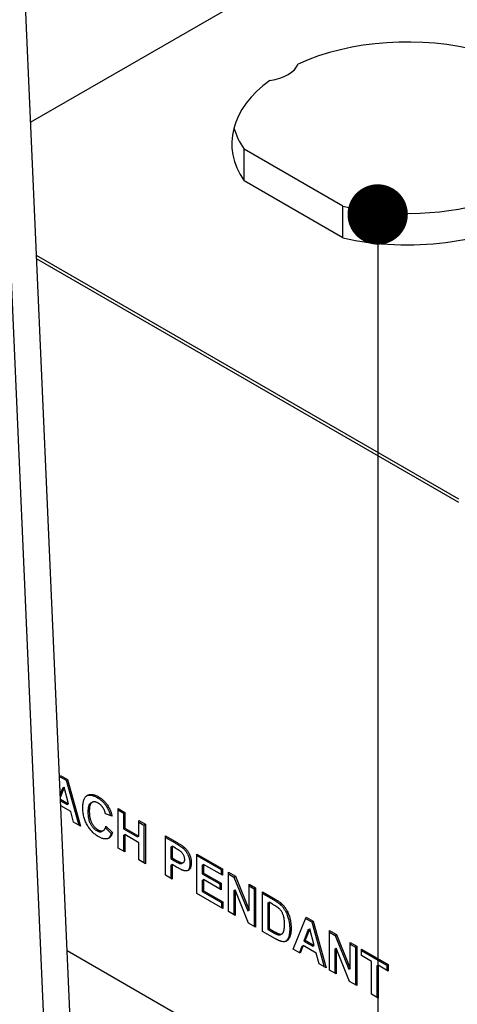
# Model space of a CAD drawing. Header units: millimetres. Extents: x 0 to 3364, y 0 to 2376.
# Tile 24 of 59: x 1626 to 1649, y 538 to 589. Entities that reach past the tile are written whole.
import ezdxf

# ---------------------------------------------------------------- set-up
doc = ezdxf.new("R2010")
doc.units = ezdxf.units.MM
doc.header["$LTSCALE"] = 0.2
doc.layers.add('01_Object Line', color=4, linetype='Continuous')
doc.styles.add('Rainbow-4.0 Style', font='malgunsl.ttf')
doc.dimstyles.new('Rainbow-4.0 Style', dxfattribs={"dimtxt": 3.5, "dimasz": 2.5, "dimexe": 1, "dimexo": 1, "dimgap": 1, "dimtad": 1, "dimdsep": 46, "dimtxsty": 'Rainbow-4.0 Style', "dimcen": 0, "dimclrd": 251, "dimclre": 251, "dimclrt": 7, "dimazin": 3, "dimtp": 0.1, "dimtm": 0.1, "dimtfac": 0.61, "dimtmove": 0, "dimatfit": 3, "dimfxl": 1, "dimlwd": -1, "dimlwe": -1, "dimarcsym": 1})

# ---------------------------------------------------------------- blocks, each defined once
blk = doc.blocks.new('A$C811bb05c')
for p, q in [((313.034, 266.003), (309.047, 356.149)), ((307.712, 355.122), (311.621, 266.733)), ((309.51, 345.678), (322.914, 353.418)), ((325.684, 341.327), (320.568, 344.28)), ((320.568, 342.647), (320.568, 344.28)), ((325.684, 339.694), (320.568, 342.647)), ((325.684, 339.694), (325.684, 341.327)), ((331.687, 326.144), (309.815, 338.772)), ((331.687, 325.981), (309.823, 338.604)), ((311.012, 311.704), (311.067, 311.839)), ((311.04, 311.773), (311.357, 311.591)), ((311.067, 311.839), (311.427, 311.631)), ((311.178, 311.196), (311.05, 310.864)), ((311.249, 311.237), (311.055, 310.737)), ((311.178, 311.196), (311.249, 311.237)), ((311.481, 310.37), (311.249, 311.237)), ((311.357, 311.591), (311.427, 311.631)), ((311.357, 311.591), (312.001, 309.259)), ((311.427, 311.631), (312.099, 309.203)), ((312.96, 310.691), (313.03, 310.732)), ((311.061, 310.613), (311.481, 310.37)), ((311.064, 310.529), (311.41, 310.33)), ((311.589, 309.968), (311.076, 310.264)), ((311.41, 310.33), (311.481, 310.37)), ((312.623, 310.404), (312.694, 310.445)), ((313.481, 310.167), (313.552, 310.208)), ((311.738, 309.411), (311.589, 309.968)), ((312.481, 309.946), (312.552, 309.987)), ((313.73, 309.726), (313.391, 309.844)), ((314.048, 308.077), (314.048, 310.118)), ((314.048, 310.118), (314.388, 309.922)), ((314.048, 310.037), (314.317, 309.881)), ((314.317, 309.881), (314.388, 309.922)), ((314.317, 309.881), (314.317, 309.07)), ((314.388, 309.922), (314.388, 309.111)), ((312.099, 309.203), (311.738, 309.411)), ((313.413, 309.203), (313.753, 308.875)), ((315.113, 308.692), (315.113, 309.503)), ((315.113, 309.503), (315.453, 309.307)), ((315.113, 309.422), (315.382, 309.266)), ((315.382, 309.266), (315.453, 309.307)), ((315.382, 309.266), (315.382, 307.307)), ((315.453, 309.307), (315.453, 307.266)), ((312.934, 308.979), (313.005, 309.02)), ((313.215, 308.944), (313.285, 308.985)), ((313.387, 309.119), (313.682, 308.835)), ((313.682, 308.835), (313.753, 308.875)), ((314.317, 309.07), (314.388, 309.111)), ((314.317, 309.07), (315.042, 308.651)), ((314.317, 308.73), (314.388, 308.771)), ((314.317, 308.73), (314.317, 307.922)), ((314.388, 309.111), (315.113, 308.692)), ((314.388, 308.771), (314.388, 307.881)), ((315.113, 308.352), (314.388, 308.771)), ((315.042, 308.651), (315.113, 308.692)), ((316.495, 306.664), (316.495, 308.705)), ((316.495, 308.705), (317.061, 308.379)), ((315.113, 307.462), (315.113, 308.352)), ((316.495, 308.624), (316.99, 308.338)), ((316.765, 308.128), (316.835, 308.169)), ((316.765, 308.128), (316.765, 307.526)), ((317.015, 308.065), (316.835, 308.169)), ((316.835, 308.169), (316.835, 307.567)), ((316.99, 308.338), (317.061, 308.379)), ((314.388, 307.881), (314.048, 308.077)), ((317.41, 308.065), (317.48, 308.106)), ((318.127, 305.722), (318.127, 307.763)), ((318.127, 307.763), (319.442, 307.004)), ((318.127, 307.682), (319.371, 306.963)), ((315.453, 307.266), (315.113, 307.462)), ((316.765, 307.526), (316.835, 307.567)), ((316.765, 307.526), (316.969, 307.408)), ((316.765, 307.186), (316.835, 307.227)), ((316.765, 307.186), (316.765, 306.509)), ((316.835, 307.567), (317.039, 307.449)), ((316.835, 307.227), (316.835, 306.468)), ((317.068, 307.092), (316.835, 307.227)), ((316.969, 307.408), (317.039, 307.449)), ((317.353, 307.286), (317.423, 307.327)), ((317.762, 307.259), (317.833, 307.3)), ((318.396, 307.186), (318.467, 307.227)), ((318.396, 307.186), (318.396, 306.741)), ((319.442, 306.664), (318.467, 307.227)), ((318.467, 307.227), (318.467, 306.782)), ((316.835, 306.468), (316.495, 306.664)), ((318.396, 306.741), (318.467, 306.782)), ((318.396, 306.741), (319.303, 306.218)), ((318.467, 306.782), (319.374, 306.258)), ((319.371, 306.963), (319.442, 307.004)), ((319.371, 306.963), (319.371, 306.705)), ((319.442, 307.004), (319.442, 306.664)), ((319.759, 304.78), (319.759, 306.821)), ((319.759, 306.821), (320.114, 306.616)), ((319.759, 306.739), (320.043, 306.575)), ((320.043, 306.575), (320.114, 306.616)), ((320.114, 306.616), (320.824, 304.864)), ((318.396, 306.401), (318.467, 306.442)), ((318.396, 306.401), (318.396, 305.825)), ((319.374, 305.918), (318.467, 306.442)), ((318.467, 306.442), (318.467, 305.866)), ((319.303, 306.218), (319.374, 306.258)), ((319.303, 306.218), (319.303, 305.959)), ((319.374, 306.258), (319.374, 305.918)), ((320.043, 306.575), (320.753, 304.823)), ((320.824, 304.864), (320.824, 306.206)), ((320.824, 306.206), (321.164, 306.01)), ((320.824, 306.124), (321.093, 305.969)), ((319.464, 304.95), (318.127, 305.722)), ((318.396, 305.825), (318.467, 305.866)), ((318.396, 305.825), (319.394, 305.249)), ((318.467, 305.866), (319.464, 305.29)), ((320.028, 305.863), (320.099, 305.904)), ((320.028, 305.863), (320.028, 304.624)), ((320.099, 305.904), (320.099, 304.584)), ((320.798, 304.18), (320.099, 305.904)), ((321.093, 305.969), (321.164, 306.01)), ((321.093, 305.969), (321.093, 304.009)), ((321.164, 306.01), (321.164, 303.969)), ((321.527, 303.759), (321.527, 305.8)), ((321.527, 305.8), (322.175, 305.426)), ((321.527, 305.719), (322.104, 305.385)), ((319.394, 305.249), (319.464, 305.29)), ((319.394, 305.249), (319.394, 304.991)), ((319.464, 305.29), (319.464, 304.95)), ((321.796, 305.223), (321.867, 305.264)), ((321.796, 305.223), (321.796, 303.862)), ((322.035, 305.167), (321.867, 305.264)), ((321.867, 305.264), (321.867, 303.903)), ((322.104, 305.385), (322.175, 305.426)), ((322.439, 305.153), (322.51, 305.194)), ((320.099, 304.584), (319.759, 304.78)), ((320.753, 304.823), (320.824, 304.864)), ((321.164, 303.969), (320.798, 304.18)), ((323.113, 302.843), (323.781, 304.499)), ((323.755, 304.432), (324.071, 304.25)), ((323.781, 304.499), (324.142, 304.291)), ((324.071, 304.25), (324.142, 304.291)), ((324.071, 304.25), (324.715, 301.918)), ((324.142, 304.291), (324.813, 301.862)), ((322.194, 303.374), (321.527, 303.759)), ((321.796, 303.862), (321.867, 303.903)), ((321.796, 303.862), (322.076, 303.701)), ((321.867, 303.903), (322.146, 303.742)), ((322.076, 303.701), (322.146, 303.742)), ((322.302, 303.59), (322.373, 303.631)), ((322.464, 303.594), (322.535, 303.634)), ((322.929, 303.869), (323, 303.91)), ((323.892, 303.856), (323.661, 303.257)), ((323.963, 303.897), (323.732, 303.298)), ((323.892, 303.856), (323.963, 303.897)), ((324.195, 303.03), (323.963, 303.897)), ((324.994, 301.757), (324.994, 303.798)), ((324.994, 303.798), (325.349, 303.593)), ((324.994, 303.717), (325.279, 303.553)), ((325.279, 303.553), (325.349, 303.593)), ((325.279, 303.553), (325.989, 301.801)), ((325.349, 303.593), (326.059, 301.841)), ((322.875, 303.466), (322.946, 303.506)), ((323.625, 303.019), (323.476, 302.634)), ((323.554, 302.978), (323.625, 303.019)), ((324.303, 302.627), (323.625, 303.019)), ((323.661, 303.257), (323.732, 303.298)), ((323.661, 303.257), (324.125, 302.989)), ((323.732, 303.298), (324.195, 303.03)), ((324.125, 302.989), (324.195, 303.03)), ((326.059, 301.841), (326.059, 303.183)), ((326.059, 303.183), (326.399, 302.987)), ((326.059, 303.102), (326.329, 302.946)), ((435.642, 231.016), (311.409, 302.742)), ((323.476, 302.634), (323.113, 302.843)), ((323.554, 302.978), (323.431, 302.66)), ((324.453, 302.07), (324.303, 302.627)), ((325.264, 302.841), (325.334, 302.882)), ((325.264, 302.841), (325.264, 301.602)), ((325.334, 302.882), (325.334, 301.561)), ((326.033, 301.157), (325.334, 302.882)), ((326.329, 302.946), (326.399, 302.987)), ((326.329, 302.946), (326.329, 300.987)), ((326.399, 302.987), (326.399, 300.946)), ((326.649, 302.503), (326.649, 302.843)), ((326.649, 302.843), (328.031, 302.045)), ((326.649, 302.762), (327.961, 302.004)), ((324.813, 301.862), (324.453, 302.07)), ((327.17, 302.202), (326.649, 302.503)), ((327.17, 300.501), (327.17, 302.202)), ((327.439, 301.965), (327.51, 302.006)), ((327.51, 302.006), (327.51, 300.305)), ((328.031, 301.705), (327.51, 302.006)), ((327.961, 302.004), (328.031, 302.045)), ((327.961, 302.004), (327.961, 301.746)), ((328.031, 302.045), (328.031, 301.705)), ((325.334, 301.561), (324.994, 301.757)), ((325.989, 301.801), (326.059, 301.841)), ((327.439, 301.965), (327.439, 300.346)), ((326.399, 300.946), (326.033, 301.157)), ((327.51, 300.305), (327.17, 300.501))]:
    blk.add_line(p, q)
for centre, major_axis, start_param, end_param in [((329.03, 344.579), (9.1, 0), 1.13485, 2.241856), ((321.429, 348.968), (2, 0), 4.951981, 6.043593), ((329.03, 344.579), (-9.1, 0), 5.612126, 6.659743), ((329.03, 344.579), (9.1, 0), 4.335831, 6.719131), ((329.03, 346.212), (-9.1, 0), 0.156041, 0.376558), ((329.03, 346.212), (9.1, 0), 4.335831, 6.127145)]:
    blk.add_ellipse(centre, major_axis=major_axis, ratio=0.57735, start_param=start_param, end_param=end_param)
for points, knots in [([(293.719, 340.671), (296.929, 345.759), (300.664, 349.906), (308.876, 356.952), (313.136, 359.676), (317.301, 362.045)], [-3.486634, -3.486634, -3.486634, -3.486634, -1.739483, -1.739483, 0, 0, 0, 0]), ([(316.943, 361.384), (312.907, 358.975), (308.781, 356.227), (300.95, 349.255), (297.431, 345.236), (294.39, 340.333)], [0, 0, 0, 0, 1.713556, 1.713556, 3.388392, 3.388392, 3.388392, 3.388392]), ([(312.212, 310.153), (312.213, 310.193), (312.214, 310.271), (312.225, 310.38), (312.242, 310.478), (312.267, 310.564), (312.298, 310.64), (312.337, 310.704), (312.383, 310.758), (312.436, 310.8), (312.495, 310.83), (312.558, 310.851), (312.626, 310.859), (312.698, 310.857), (312.775, 310.842), (312.856, 310.817), (312.942, 310.78), (313, 310.748), (313.03, 310.732)], [0, 0, 0, 0, 0.075791, 0.147853, 0.216063, 0.281514, 0.344147, 0.40504, 0.464872, 0.524079, 0.582725, 0.640362, 0.697329, 0.754684, 0.813113, 0.873015, 0.935195, 1, 1, 1, 1]), ([(312.418, 310.785), (312.421, 310.786), (312.443, 310.795), (312.487, 310.81), (312.555, 310.818), (312.627, 310.816), (312.704, 310.802), (312.785, 310.776), (312.871, 310.74), (312.93, 310.708), (312.96, 310.691)], [0.5759413, 0.5759413, 0.5759413, 0.5759413, 0.582725, 0.6403617, 0.6973288, 0.7546842, 0.8131131, 0.8730146, 0.9351954, 1, 1, 1, 1]), ([(312.96, 310.691), (312.986, 310.675), (313.037, 310.644), (313.112, 310.591), (313.183, 310.532), (313.25, 310.469), (313.314, 310.401), (313.374, 310.328), (313.43, 310.25), (313.464, 310.195), (313.481, 310.167)], [0, 0, 0, 0, 0.137314, 0.269222, 0.396222, 0.51914, 0.640112, 0.759624, 0.878992, 1, 1, 1, 1]), ([(313.03, 310.732), (313.056, 310.716), (313.108, 310.685), (313.183, 310.632), (313.254, 310.573), (313.321, 310.51), (313.385, 310.442), (313.445, 310.368), (313.501, 310.291), (313.535, 310.236), (313.552, 310.208)], [0, 0, 0, 0, 0.137314, 0.269222, 0.396222, 0.51914, 0.640112, 0.759624, 0.878992, 1, 1, 1, 1]), ([(312.623, 310.404), (312.618, 310.401), (312.601, 310.39), (312.577, 310.368), (312.551, 310.333), (312.529, 310.289), (312.512, 310.237), (312.498, 310.177), (312.488, 310.108), (312.483, 310.03), (312.482, 309.975), (312.481, 309.946)], [0.4079726, 0.4079726, 0.4079726, 0.4079726, 0.4349208, 0.4912567, 0.5503905, 0.6127624, 0.67972, 0.7510745, 0.8281288, 0.9112525, 1, 1, 1, 1]), ([(313.007, 310.405), (312.99, 310.415), (312.958, 310.433), (312.911, 310.451), (312.866, 310.466), (312.823, 310.472), (312.783, 310.473), (312.745, 310.467), (312.71, 310.454), (312.677, 310.435), (312.647, 310.409), (312.621, 310.374), (312.6, 310.33), (312.582, 310.278), (312.569, 310.218), (312.559, 310.149), (312.553, 310.071), (312.552, 310.015), (312.552, 309.987)], [0, 0, 0, 0, 0.058637, 0.114442, 0.169048, 0.221995, 0.274768, 0.326889, 0.380477, 0.434921, 0.491257, 0.55039, 0.612762, 0.67972, 0.751074, 0.828129, 0.911253, 1, 1, 1, 1]), ([(313.391, 309.844), (313.388, 309.858), (313.382, 309.887), (313.37, 309.93), (313.357, 309.972), (313.341, 310.013), (313.323, 310.054), (313.303, 310.094), (313.28, 310.133), (313.256, 310.171), (313.23, 310.207), (313.202, 310.242), (313.173, 310.275), (313.142, 310.305), (313.11, 310.334), (313.077, 310.36), (313.042, 310.385), (313.019, 310.398), (313.007, 310.405)], [0, 0, 0, 0, 0.065702, 0.129415, 0.191523, 0.252186, 0.31235, 0.372124, 0.433096, 0.493819, 0.554747, 0.61575, 0.676633, 0.738217, 0.801142, 0.865493, 0.931257, 1, 1, 1, 1]), ([(313.481, 310.167), (313.491, 310.15), (313.511, 310.115), (313.537, 310.061), (313.563, 310.005), (313.586, 309.945), (313.607, 309.884), (313.627, 309.82), (313.638, 309.778), (313.643, 309.756)], [0, 0, 0, 0, 0.1106616, 0.2239226, 0.3403672, 0.4613669, 0.5879133, 0.7193097, 0.85249, 0.85249, 0.85249, 0.85249]), ([(313.552, 310.208), (313.562, 310.191), (313.581, 310.156), (313.608, 310.102), (313.633, 310.045), (313.657, 309.986), (313.678, 309.925), (313.697, 309.861), (313.715, 309.794), (313.725, 309.749), (313.73, 309.726)], [0, 0, 0, 0, 0.110662, 0.223923, 0.340367, 0.461367, 0.587913, 0.71931, 0.855956, 1, 1, 1, 1]), ([(313.018, 308.672), (312.99, 308.689), (312.933, 308.723), (312.85, 308.784), (312.772, 308.851), (312.697, 308.923), (312.626, 309.003), (312.559, 309.088), (312.496, 309.18), (312.437, 309.278), (312.384, 309.38), (312.338, 309.484), (312.299, 309.591), (312.267, 309.7), (312.242, 309.811), (312.225, 309.924), (312.214, 310.039), (312.213, 310.115), (312.212, 310.153)], [0, 0, 0, 0, 0.064066, 0.126019, 0.185825, 0.244304, 0.302279, 0.360196, 0.418835, 0.478842, 0.539358, 0.600002, 0.661055, 0.723669, 0.788261, 0.855679, 0.925932, 1, 1, 1, 1]), ([(312.481, 309.946), (312.482, 309.915), (312.483, 309.855), (312.488, 309.767), (312.498, 309.683), (312.511, 309.603), (312.529, 309.528), (312.551, 309.458), (312.576, 309.392), (312.606, 309.33), (312.639, 309.273), (312.674, 309.22), (312.711, 309.17), (312.751, 309.124), (312.794, 309.082), (312.838, 309.043), (312.885, 309.008), (312.917, 308.989), (312.934, 308.979)], [0, 0, 0, 0, 0.092201, 0.177656, 0.256733, 0.330177, 0.398063, 0.460995, 0.519731, 0.575527, 0.629114, 0.681254, 0.732498, 0.783792, 0.835623, 0.888379, 0.943008, 1, 1, 1, 1]), ([(312.552, 309.987), (312.552, 309.956), (312.553, 309.896), (312.559, 309.808), (312.569, 309.724), (312.582, 309.644), (312.6, 309.569), (312.621, 309.498), (312.647, 309.432), (312.676, 309.371), (312.709, 309.314), (312.745, 309.26), (312.782, 309.211), (312.822, 309.165), (312.864, 309.123), (312.909, 309.084), (312.956, 309.049), (312.988, 309.03), (313.005, 309.02)], [0, 0, 0, 0, 0.092201, 0.177656, 0.256733, 0.330177, 0.398063, 0.460995, 0.519731, 0.575527, 0.629114, 0.681254, 0.732498, 0.783792, 0.835623, 0.888379, 0.943008, 1, 1, 1, 1]), ([(313.005, 309.02), (313.017, 309.013), (313.041, 309), (313.076, 308.984), (313.11, 308.973), (313.143, 308.965), (313.174, 308.96), (313.204, 308.961), (313.233, 308.965), (313.26, 308.973), (313.286, 308.985), (313.31, 309.002), (313.332, 309.024), (313.352, 309.05), (313.371, 309.081), (313.387, 309.117), (313.402, 309.158), (313.409, 309.187), (313.413, 309.203)], [0, 0, 0, 0, 0.061261, 0.120461, 0.178741, 0.235724, 0.291792, 0.348406, 0.404979, 0.462271, 0.52076, 0.580529, 0.642578, 0.707405, 0.77492, 0.84633, 0.921134, 1, 1, 1, 1]), ([(312.934, 308.979), (312.946, 308.972), (312.97, 308.959), (313.005, 308.943), (313.039, 308.932), (313.072, 308.924), (313.103, 308.92), (313.133, 308.92), (313.162, 308.924), (313.189, 308.932), (313.206, 308.94), (313.215, 308.944)], [0, 0, 0, 0, 0.0612611, 0.1204609, 0.1787406, 0.2357241, 0.2917922, 0.3484056, 0.4049785, 0.4622711, 0.5197137, 0.5197137, 0.5197137, 0.5197137]), ([(313.753, 308.875), (313.746, 308.854), (313.733, 308.811), (313.708, 308.753), (313.679, 308.703), (313.648, 308.658), (313.613, 308.622), (313.575, 308.592), (313.534, 308.569), (313.489, 308.554), (313.441, 308.545), (313.389, 308.543), (313.335, 308.548), (313.278, 308.56), (313.217, 308.577), (313.154, 308.602), (313.087, 308.633), (313.042, 308.659), (313.018, 308.672)], [0, 0, 0, 0, 0.070415, 0.137895, 0.202903, 0.265168, 0.325675, 0.384566, 0.442764, 0.500294, 0.557901, 0.61591, 0.675133, 0.73552, 0.798252, 0.862854, 0.929784, 1, 1, 1, 1]), ([(313.682, 308.835), (313.676, 308.813), (313.662, 308.77), (313.637, 308.712), (313.609, 308.662), (313.578, 308.617), (313.548, 308.587), (313.529, 308.571), (313.523, 308.566)], [0, 0, 0, 0, 0.070415, 0.1378948, 0.2029029, 0.2651676, 0.3256747, 0.3554625, 0.3554625, 0.3554625, 0.3554625]), ([(316.99, 308.338), (317.016, 308.323), (317.065, 308.295), (317.135, 308.253), (317.198, 308.214), (317.254, 308.179), (317.303, 308.146), (317.344, 308.116), (317.38, 308.091), (317.4, 308.073), (317.41, 308.065)], [0, 0, 0, 0, 0.182561, 0.349169, 0.498162, 0.631255, 0.747721, 0.848429, 0.931835, 1, 1, 1, 1]), ([(317.061, 308.379), (317.087, 308.364), (317.136, 308.336), (317.205, 308.294), (317.268, 308.255), (317.324, 308.22), (317.373, 308.187), (317.415, 308.157), (317.45, 308.131), (317.471, 308.114), (317.48, 308.106)], [0, 0, 0, 0, 0.182561, 0.349169, 0.498162, 0.631255, 0.747721, 0.848429, 0.931835, 1, 1, 1, 1]), ([(317.284, 307.896), (317.277, 307.9), (317.264, 307.911), (317.241, 307.927), (317.213, 307.945), (317.182, 307.965), (317.146, 307.987), (317.106, 308.012), (317.062, 308.037), (317.031, 308.056), (317.015, 308.065)], [0, 0, 0, 0, 0.070575, 0.156655, 0.258348, 0.375719, 0.50881, 0.656332, 0.820925, 1, 1, 1, 1]), ([(317.493, 307.49), (317.492, 307.509), (317.491, 307.545), (317.479, 307.603), (317.461, 307.66), (317.434, 307.716), (317.403, 307.768), (317.367, 307.816), (317.327, 307.859), (317.298, 307.883), (317.284, 307.896)], [0, 0, 0, 0, 0.135738, 0.263178, 0.386088, 0.508621, 0.630649, 0.751346, 0.87353, 1, 1, 1, 1]), ([(317.41, 308.065), (317.422, 308.054), (317.446, 308.031), (317.482, 307.994), (317.515, 307.954), (317.548, 307.912), (317.578, 307.867), (317.607, 307.82), (317.635, 307.77), (317.661, 307.718), (317.685, 307.664), (317.706, 307.609), (317.723, 307.553), (317.738, 307.496), (317.748, 307.438), (317.756, 307.379), (317.761, 307.319), (317.762, 307.279), (317.762, 307.259)], [0, 0, 0, 0, 0.056697, 0.112529, 0.168226, 0.224454, 0.280939, 0.338491, 0.39746, 0.458575, 0.520431, 0.582933, 0.646632, 0.712214, 0.779824, 0.850066, 0.923377, 1, 1, 1, 1]), ([(317.48, 308.106), (317.493, 308.094), (317.517, 308.072), (317.552, 308.035), (317.586, 307.995), (317.618, 307.953), (317.649, 307.908), (317.678, 307.861), (317.706, 307.811), (317.732, 307.759), (317.756, 307.705), (317.776, 307.65), (317.794, 307.594), (317.808, 307.537), (317.819, 307.479), (317.827, 307.42), (317.832, 307.36), (317.832, 307.32), (317.833, 307.3)], [0, 0, 0, 0, 0.056697, 0.112529, 0.168226, 0.224454, 0.280939, 0.338491, 0.39746, 0.458575, 0.520431, 0.582933, 0.646632, 0.712214, 0.779824, 0.850066, 0.923377, 1, 1, 1, 1]), ([(316.969, 307.408), (316.986, 307.398), (317.02, 307.379), (317.068, 307.353), (317.112, 307.33), (317.151, 307.311), (317.186, 307.296), (317.216, 307.284), (317.241, 307.275), (317.269, 307.27), (317.298, 307.269), (317.328, 307.275), (317.345, 307.282), (317.353, 307.286)], [0, 0, 0, 0, 0.0882316, 0.1687982, 0.2423101, 0.3076637, 0.3661274, 0.4165537, 0.4602282, 0.4969316, 0.5618249, 0.6242337, 0.6758245, 0.6758245, 0.6758245, 0.6758245]), ([(317.039, 307.449), (317.057, 307.439), (317.091, 307.42), (317.139, 307.394), (317.183, 307.371), (317.222, 307.352), (317.256, 307.336), (317.286, 307.325), (317.312, 307.316), (317.339, 307.311), (317.369, 307.31), (317.401, 307.316), (317.428, 307.328), (317.451, 307.348), (317.47, 307.375), (317.483, 307.407), (317.491, 307.446), (317.492, 307.475), (317.493, 307.49)], [0, 0, 0, 0, 0.088232, 0.168798, 0.24231, 0.307664, 0.366127, 0.416554, 0.460228, 0.496932, 0.561825, 0.624234, 0.685457, 0.746955, 0.809017, 0.870492, 0.934141, 1, 1, 1, 1]), ([(317.833, 307.3), (317.832, 307.27), (317.831, 307.212), (317.819, 307.134), (317.801, 307.068), (317.775, 307.014), (317.743, 306.972), (317.708, 306.937), (317.668, 306.913), (317.624, 306.898), (317.579, 306.891), (317.533, 306.889), (317.486, 306.895), (317.454, 306.904), (317.438, 306.908)], [0, 0, 0, 0, 0.109366, 0.210535, 0.305157, 0.394452, 0.479484, 0.561009, 0.639657, 0.717014, 0.791904, 0.863783, 0.932836, 1, 1, 1, 1]), ([(317.762, 307.259), (317.761, 307.229), (317.76, 307.171), (317.749, 307.094), (317.731, 307.027), (317.704, 306.974), (317.675, 306.935), (317.655, 306.913), (317.645, 306.906)], [0, 0, 0, 0, 0.1093655, 0.2105346, 0.305157, 0.3944518, 0.4794835, 0.5400836, 0.5400836, 0.5400836, 0.5400836]), ([(317.438, 306.908), (317.427, 306.912), (317.404, 306.92), (317.366, 306.937), (317.325, 306.955), (317.281, 306.977), (317.233, 307.001), (317.181, 307.029), (317.126, 307.059), (317.088, 307.081), (317.068, 307.092)], [0, 0, 0, 0, 0.091919, 0.193755, 0.303983, 0.424368, 0.554124, 0.693262, 0.841892, 1, 1, 1, 1]), ([(322.342, 304.97), (322.335, 304.976), (322.319, 304.988), (322.292, 305.008), (322.261, 305.029), (322.225, 305.053), (322.184, 305.078), (322.138, 305.106), (322.088, 305.136), (322.053, 305.156), (322.035, 305.167)], [0, 0, 0, 0, 0.072342, 0.15927, 0.261932, 0.378246, 0.511639, 0.658766, 0.821921, 1, 1, 1, 1]), ([(322.104, 305.385), (322.122, 305.375), (322.157, 305.355), (322.207, 305.324), (322.253, 305.294), (322.297, 305.265), (322.337, 305.236), (322.374, 305.209), (322.408, 305.181), (322.429, 305.162), (322.439, 305.153)], [0, 0, 0, 0, 0.15747, 0.30663, 0.445395, 0.573987, 0.694437, 0.804898, 0.906812, 1, 1, 1, 1]), ([(322.175, 305.426), (322.193, 305.416), (322.227, 305.396), (322.277, 305.365), (322.324, 305.335), (322.368, 305.305), (322.408, 305.277), (322.445, 305.249), (322.478, 305.222), (322.5, 305.203), (322.51, 305.194)], [0, 0, 0, 0, 0.15747, 0.30663, 0.445395, 0.573987, 0.694437, 0.804898, 0.906812, 1, 1, 1, 1]), ([(322.439, 305.153), (322.452, 305.141), (322.477, 305.117), (322.514, 305.079), (322.549, 305.039), (322.583, 304.997), (322.615, 304.953), (322.646, 304.909), (322.676, 304.861), (322.714, 304.796), (322.757, 304.711), (322.803, 304.605), (322.841, 304.496), (322.868, 304.402), (322.885, 304.326), (322.897, 304.266), (322.907, 304.204), (322.915, 304.14), (322.921, 304.075), (322.926, 304.008), (322.928, 303.939), (322.929, 303.892), (322.929, 303.869)], [0, 0, 0, 0, 0.037276, 0.073881, 0.110355, 0.146723, 0.182897, 0.219217, 0.255934, 0.293058, 0.368269, 0.444736, 0.523447, 0.604997, 0.647505, 0.69179, 0.737961, 0.786111, 0.836323, 0.888669, 0.943199, 1, 1, 1, 1]), ([(322.51, 305.194), (322.522, 305.182), (322.548, 305.158), (322.584, 305.12), (322.619, 305.08), (322.654, 305.038), (322.686, 304.994), (322.717, 304.949), (322.746, 304.902), (322.784, 304.837), (322.828, 304.752), (322.873, 304.646), (322.912, 304.537), (322.938, 304.443), (322.956, 304.367), (322.968, 304.307), (322.978, 304.245), (322.986, 304.181), (322.992, 304.116), (322.997, 304.048), (322.999, 303.98), (323, 303.933), (323, 303.91)], [0, 0, 0, 0, 0.037276, 0.073881, 0.110355, 0.146723, 0.182897, 0.219217, 0.255934, 0.293058, 0.368269, 0.444736, 0.523447, 0.604997, 0.647505, 0.69179, 0.737961, 0.786111, 0.836323, 0.888669, 0.943199, 1, 1, 1, 1]), ([(322.66, 304.125), (322.66, 304.144), (322.66, 304.182), (322.658, 304.237), (322.655, 304.29), (322.651, 304.34), (322.645, 304.387), (322.639, 304.431), (322.631, 304.473), (322.62, 304.523), (322.602, 304.583), (322.579, 304.651), (322.549, 304.714), (322.517, 304.773), (322.48, 304.828), (322.438, 304.879), (322.392, 304.927), (322.359, 304.955), (322.342, 304.97)], [0, 0, 0, 0, 0.069875, 0.135361, 0.196499, 0.253878, 0.307527, 0.357037, 0.403101, 0.445281, 0.523217, 0.596067, 0.664075, 0.729159, 0.793328, 0.85924, 0.927674, 1, 1, 1, 1]), ([(322.373, 303.631), (322.387, 303.627), (322.416, 303.619), (322.456, 303.615), (322.492, 303.618), (322.525, 303.628), (322.555, 303.646), (322.58, 303.677), (322.604, 303.719), (322.62, 303.762), (322.631, 303.802), (322.639, 303.837), (322.645, 303.876), (322.651, 303.918), (322.655, 303.964), (322.658, 304.014), (322.66, 304.068), (322.66, 304.105), (322.66, 304.125)], [0, 0, 0, 0, 0.064918, 0.126443, 0.185879, 0.243017, 0.302491, 0.369364, 0.444572, 0.529178, 0.575517, 0.625405, 0.678868, 0.735605, 0.796189, 0.860141, 0.928064, 1, 1, 1, 1]), ([(322.076, 303.701), (322.088, 303.694), (322.113, 303.68), (322.148, 303.66), (322.18, 303.643), (322.21, 303.628), (322.237, 303.615), (322.261, 303.604), (322.283, 303.596), (322.296, 303.592), (322.302, 303.59)], [0, 0, 0, 0, 0.166673, 0.320909, 0.464346, 0.593863, 0.712744, 0.82094, 0.915687, 1, 1, 1, 1]), ([(322.146, 303.742), (322.159, 303.734), (322.183, 303.721), (322.219, 303.701), (322.251, 303.684), (322.281, 303.669), (322.308, 303.656), (322.332, 303.645), (322.353, 303.637), (322.367, 303.633), (322.373, 303.631)], [0, 0, 0, 0, 0.166673, 0.320909, 0.464346, 0.593863, 0.712744, 0.82094, 0.915687, 1, 1, 1, 1]), ([(322.302, 303.59), (322.317, 303.586), (322.345, 303.578), (322.385, 303.575), (322.421, 303.577), (322.447, 303.585), (322.461, 303.591), (322.464, 303.594)], [0, 0, 0, 0, 0.0649179, 0.126443, 0.1858787, 0.2430166, 0.264775, 0.264775, 0.264775, 0.264775]), ([(322.929, 303.869), (322.929, 303.829), (322.928, 303.751), (322.917, 303.644), (322.901, 303.548), (322.884, 303.492), (322.875, 303.466)], [0, 0, 0, 0, 0.275802, 0.533396, 0.774073, 1, 1, 1, 1]), ([(323, 303.91), (322.999, 303.869), (322.998, 303.792), (322.988, 303.685), (322.972, 303.589), (322.955, 303.533), (322.946, 303.506)], [0, 0, 0, 0, 0.275802, 0.533396, 0.774073, 1, 1, 1, 1]), ([(322.508, 303.236), (322.498, 303.238), (322.477, 303.243), (322.444, 303.254), (322.408, 303.266), (322.37, 303.283), (322.33, 303.301), (322.287, 303.323), (322.241, 303.347), (322.21, 303.365), (322.194, 303.374)], [0, 0, 0, 0, 0.099891, 0.207319, 0.32085, 0.442316, 0.570169, 0.705422, 0.849411, 1, 1, 1, 1]), ([(322.758, 303.255), (322.741, 303.247), (322.708, 303.232), (322.649, 303.223), (322.582, 303.223), (322.534, 303.231), (322.508, 303.236)], [0, 0, 0, 0, 0.227035, 0.468179, 0.723729, 1, 1, 1, 1]), ([(322.875, 303.466), (322.87, 303.451), (322.859, 303.421), (322.839, 303.381), (322.819, 303.344), (322.796, 303.31), (322.772, 303.28), (322.749, 303.258), (322.735, 303.246), (322.73, 303.242)], [0, 0, 0, 0, 0.1363606, 0.2682425, 0.3968881, 0.5226634, 0.6451505, 0.7648323, 0.8298899, 0.8298899, 0.8298899, 0.8298899]), ([(322.946, 303.506), (322.94, 303.492), (322.929, 303.462), (322.91, 303.422), (322.889, 303.384), (322.867, 303.351), (322.842, 303.321), (322.816, 303.295), (322.788, 303.273), (322.768, 303.261), (322.758, 303.255)], [0, 0, 0, 0, 0.136361, 0.268243, 0.396888, 0.522663, 0.64515, 0.764832, 0.882961, 1, 1, 1, 1])]:
    blk.add_open_spline(points, degree=3, knots=knots)

msp = doc.modelspace()

# ---------------------------------------------------------------- block references
at = {"layer": '01_Object Line'}
msp.add_blockref('A$C811bb05c', (1317.491, 238.055), dxfattribs=at)

# ---------------------------------------------------------------- leaders
at = {"annotation_type": 0, "has_hookline": 1, "hookline_direction": 0, "text_width": 441.723}
msp.add_leader([(1644.975, 578.956), (1644.975, 97.555), (1841.432, 96.555)], dimstyle='Rainbow-4.0 Style', override={"dimscale": 5, "dimclrd": 1, "dimldrblk": 'DotSmall'}, dxfattribs=at)

doc.saveas('drawing.dxf')
